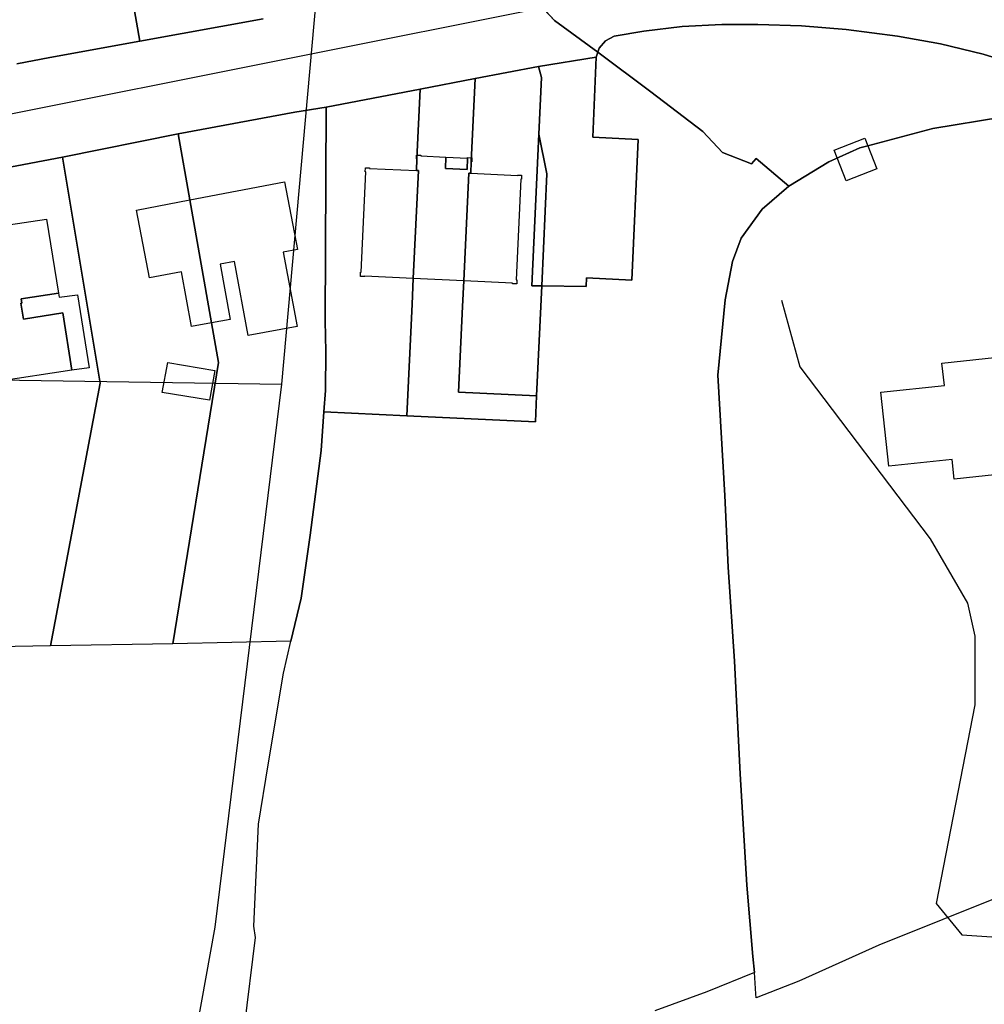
# Model space of a CAD drawing. Extents: x 577960 to 582939, y 6017202 to 6023066.
# Tile 109 of 217: x 579446 to 579558, y 6021373 to 6021488. Entities that reach past the tile are written whole.
import ezdxf

# ---------------------------------------------------------------- set-up
doc = ezdxf.new("R2010")
doc.units = 0
doc.header["$MEASUREMENT"] = 0
doc.linetypes.add('D', pattern=[0])
for name, color, linetype in [('LI__FLUR', 7, 'D'), ('LI__GEB', 7, 'Continuous'), ('LI__STRASSE', 7, 'Continuous')]:
    doc.layers.add(name, color=color, linetype=linetype)

msp = doc.modelspace()

# ---------------------------------------------------------------- linework, layer by layer
at = {"layer": 'LI__FLUR', "color": 8, "linetype": 'D', "true_color": 0x808080}
for p, q in [((579502.453, 6021493.281), (579507.625, 6021487.57)), ((579507.625, 6021487.57), (579502.453, 6021493.281)), ((579458.314, 6021491.91), (579459.534, 6021485.203)), ((579459.534, 6021485.203), (579458.314, 6021491.91)), ((579459.534, 6021485.203), (579473.818, 6021487.791)), ((579473.818, 6021487.791), (579459.534, 6021485.203)), ((579507.625, 6021487.57), (579512.673, 6021483.922)), ((579512.673, 6021483.922), (579507.625, 6021487.57)), ((579518.011, 6021486.33), (579522.46, 6021486.88)), ((579522.46, 6021486.88), (579518.011, 6021486.33)), ((579522.46, 6021486.88), (579527.048, 6021487.12)), ((579527.048, 6021487.12), (579522.46, 6021486.88)), ((579527.048, 6021487.12), (579531.246, 6021487.14)), ((579531.246, 6021487.14), (579527.048, 6021487.12)), ((579531.246, 6021487.14), (579536.314, 6021486.95)), ((579536.314, 6021486.95), (579531.246, 6021487.14)), ((579536.314, 6021486.95), (579541.482, 6021486.55)), ((579541.482, 6021486.55), (579536.314, 6021486.95)), ((579541.482, 6021486.55), (579547.44, 6021485.78)), ((579547.44, 6021485.78), (579541.482, 6021486.55)), ((579513.553, 6021485.241), (579514.543, 6021485.761)), ((579514.543, 6021485.761), (579513.553, 6021485.241)), ((579514.543, 6021485.761), (579518.011, 6021486.33)), ((579518.011, 6021486.33), (579514.543, 6021485.761)), ((579547.44, 6021485.78), (579552.418, 6021484.88)), ((579552.418, 6021484.88), (579547.44, 6021485.78)), ((579459.534, 6021485.203), (579449.068, 6021483.304)), ((579449.068, 6021483.304), (579459.534, 6021485.203)), ((579512.673, 6021483.922), (579512.813, 6021484.371)), ((579512.813, 6021484.371), (579512.673, 6021483.922)), ((579512.813, 6021484.371), (579513.553, 6021485.241)), ((579513.553, 6021485.241), (579512.813, 6021484.371)), ((579552.418, 6021484.88), (579557.386, 6021483.67)), ((579557.386, 6021483.67), (579552.418, 6021484.88)), ((579449.068, 6021483.304), (579445.259, 6021482.564)), ((579445.259, 6021482.564), (579449.068, 6021483.304)), ((579505.776, 6021482.262), (579512.483, 6021483.342)), ((579512.483, 6021483.342), (579505.776, 6021482.262)), ((579512.483, 6021483.342), (579512.093, 6021474.046)), ((579512.093, 6021474.046), (579512.483, 6021483.342)), ((579512.673, 6021483.922), (579512.483, 6021483.342)), ((579512.483, 6021483.342), (579512.673, 6021483.922)), ((579518.831, 6021479.303), (579512.673, 6021483.922)), ((579512.673, 6021483.922), (579518.831, 6021479.303)), ((579557.386, 6021483.67), (579562.004, 6021482.241)), ((579562.004, 6021482.241), (579557.386, 6021483.67)), ((579505.776, 6021482.262), (579498.429, 6021480.843)), ((579498.429, 6021480.843), (579505.776, 6021482.262)), ((579506.116, 6021480.983), (579505.776, 6021482.262)), ((579505.776, 6021482.262), (579506.116, 6021480.983)), ((579492.051, 6021479.614), (579498.429, 6021480.843)), ((579498.429, 6021480.843), (579492.051, 6021479.614)), ((579498.429, 6021480.843), (579497.979, 6021471.197)), ((579497.979, 6021471.197), (579498.429, 6021480.843)), ((579505.816, 6021474.406), (579506.116, 6021480.983)), ((579506.116, 6021480.983), (579505.816, 6021474.406)), ((579481.155, 6021477.515), (579492.051, 6021479.614)), ((579492.051, 6021479.614), (579481.155, 6021477.515)), ((579492.051, 6021479.614), (579491.671, 6021471.517)), ((579491.671, 6021471.517), (579492.051, 6021479.614)), ((579524.869, 6021474.725), (579518.831, 6021479.303)), ((579518.831, 6021479.303), (579524.869, 6021474.725)), ((579477.497, 6021476.935), (579481.155, 6021477.515)), ((579481.155, 6021477.515), (579477.497, 6021476.935)), ((579481.155, 6021477.515), (579481.015, 6021452.735)), ((579481.015, 6021452.735), (579481.155, 6021477.515)), ((579463.952, 6021474.417), (579477.497, 6021476.935)), ((579477.497, 6021476.935), (579463.952, 6021474.417)), ((579559.555, 6021476.373), (579551.558, 6021475.044)), ((579551.558, 6021475.044), (579559.555, 6021476.373)), ((579551.558, 6021475.044), (579543.98, 6021473.04)), ((579543.98, 6021473.04), (579551.558, 6021475.044)), ((579450.537, 6021471.728), (579463.952, 6021474.417)), ((579463.952, 6021474.417), (579450.537, 6021471.728)), ((579465.301, 6021466.76), (579463.952, 6021474.417)), ((579463.952, 6021474.417), (579465.301, 6021466.76)), ((579504.996, 6021456.793), (579505.816, 6021474.406)), ((579505.816, 6021474.406), (579504.996, 6021456.793)), ((579506.765, 6021469.807), (579505.816, 6021474.406)), ((579505.816, 6021474.406), (579506.765, 6021469.807)), ((579512.093, 6021474.046), (579517.331, 6021473.765)), ((579517.331, 6021473.765), (579512.093, 6021474.046)), ((579527.148, 6021472.256), (579524.869, 6021474.725)), ((579524.869, 6021474.725), (579527.148, 6021472.256)), ((579517.331, 6021473.765), (579516.601, 6021457.472)), ((579516.601, 6021457.472), (579517.331, 6021473.765)), ((579543.052, 6021472.795), (579539.473, 6021471.186)), ((579539.473, 6021471.186), (579543.052, 6021472.795)), ((579543.98, 6021473.04), (579543.052, 6021472.795)), ((579543.052, 6021472.795), (579543.98, 6021473.04)), ((579450.537, 6021471.728), (579438.392, 6021469.41)), ((579438.392, 6021469.41), (579450.537, 6021471.728)), ((579454.915, 6021445.489), (579450.537, 6021471.728)), ((579450.537, 6021471.728), (579454.915, 6021445.489)), ((579530.516, 6021470.966), (579527.148, 6021472.256)), ((579527.148, 6021472.256), (579530.516, 6021470.966)), ((579491.671, 6021471.517), (579491.611, 6021470.178)), ((579491.611, 6021470.178), (579491.671, 6021471.517)), ((579497.979, 6021471.197), (579497.919, 6021469.878)), ((579497.919, 6021469.878), (579497.979, 6021471.197)), ((579531.036, 6021471.576), (579530.516, 6021470.966)), ((579530.516, 6021470.966), (579531.036, 6021471.576)), ((579534.815, 6021468.357), (579531.036, 6021471.576)), ((579531.036, 6021471.576), (579534.815, 6021468.357)), ((579539.473, 6021471.186), (579534.815, 6021468.357)), ((579534.815, 6021468.357), (579539.473, 6021471.186)), ((579491.841, 6021470.168), (579491.251, 6021457.663)), ((579491.251, 6021457.663), (579491.841, 6021470.168)), ((579491.611, 6021470.178), (579491.841, 6021470.168)), ((579491.841, 6021470.168), (579491.611, 6021470.178)), ((579497.689, 6021469.888), (579497.099, 6021457.383)), ((579497.099, 6021457.383), (579497.689, 6021469.888)), ((579497.919, 6021469.878), (579497.689, 6021469.888)), ((579497.689, 6021469.888), (579497.919, 6021469.878)), ((579506.155, 6021456.783), (579506.765, 6021469.807)), ((579506.765, 6021469.807), (579506.155, 6021456.783)), ((579531.756, 6021465.708), (579534.815, 6021468.357)), ((579534.815, 6021468.357), (579531.756, 6021465.708)), ((579467.83, 6021452.506), (579465.301, 6021466.76)), ((579465.301, 6021466.76), (579467.83, 6021452.506)), ((579529.287, 6021462.33), (579531.756, 6021465.708)), ((579531.756, 6021465.708), (579529.287, 6021462.33)), ((579528.297, 6021459.631), (579529.287, 6021462.33)), ((579529.287, 6021462.33), (579528.297, 6021459.631)), ((579527.437, 6021455.183), (579528.297, 6021459.631)), ((579528.297, 6021459.631), (579527.437, 6021455.183)), ((579491.251, 6021457.663), (579491.111, 6021454.654)), ((579491.111, 6021454.654), (579491.251, 6021457.663)), ((579497.099, 6021457.383), (579496.959, 6021454.384)), ((579496.959, 6021454.384), (579497.099, 6021457.383)), ((579506.155, 6021456.783), (579504.996, 6021456.793)), ((579504.996, 6021456.793), (579506.155, 6021456.783)), ((579506.155, 6021456.783), (579505.555, 6021444.018)), ((579505.555, 6021444.018), (579506.155, 6021456.783)), ((579511.303, 6021456.723), (579506.155, 6021456.783)), ((579506.155, 6021456.783), (579511.303, 6021456.723)), ((579511.333, 6021457.722), (579511.303, 6021456.723)), ((579511.303, 6021456.723), (579511.333, 6021457.722)), ((579516.601, 6021457.472), (579511.333, 6021457.722)), ((579511.333, 6021457.722), (579516.601, 6021457.472)), ((579491.111, 6021454.654), (579490.501, 6021441.729)), ((579490.501, 6021441.729), (579491.111, 6021454.654)), ((579526.587, 6021446.426), (579527.437, 6021455.183)), ((579527.437, 6021455.183), (579526.587, 6021446.426)), ((579496.959, 6021454.384), (579496.499, 6021444.448)), ((579496.499, 6021444.448), (579496.959, 6021454.384)), ((579468.65, 6021447.897), (579467.83, 6021452.506)), ((579467.83, 6021452.506), (579468.65, 6021447.897)), ((579481.015, 6021452.735), (579481.115, 6021449.196)), ((579481.115, 6021449.196), (579481.015, 6021452.735)), ((579481.115, 6021449.196), (579481.065, 6021444.668)), ((579481.065, 6021444.668), (579481.115, 6021449.196)), ((579463.361, 6021415.261), (579468.65, 6021447.897)), ((579468.65, 6021447.897), (579463.361, 6021415.261)), ((579449.136, 6021415.041), (579454.915, 6021445.489)), ((579454.915, 6021445.489), (579449.136, 6021415.041)), ((579527.387, 6021432.482), (579526.587, 6021446.426)), ((579526.587, 6021446.426), (579527.387, 6021432.482)), ((579481.065, 6021444.668), (579480.885, 6021442.179)), ((579480.885, 6021442.179), (579481.065, 6021444.668)), ((579496.499, 6021444.448), (579505.555, 6021444.018)), ((579505.555, 6021444.018), (579496.499, 6021444.448)), ((579505.555, 6021444.018), (579505.415, 6021441.029)), ((579505.415, 6021441.029), (579505.555, 6021444.018)), ((579480.885, 6021442.179), (579480.565, 6021437.691)), ((579480.565, 6021437.691), (579480.885, 6021442.179)), ((579490.501, 6021441.729), (579480.885, 6021442.179)), ((579480.885, 6021442.179), (579490.501, 6021441.729)), ((579505.415, 6021441.029), (579490.501, 6021441.729)), ((579490.501, 6021441.729), (579505.415, 6021441.029)), ((579480.565, 6021437.691), (579479.295, 6021427.855)), ((579479.295, 6021427.855), (579480.565, 6021437.691)), ((579527.797, 6021424.155), (579527.387, 6021432.482)), ((579527.387, 6021432.482), (579527.797, 6021424.155)), ((579479.295, 6021427.855), (579478.255, 6021420.548)), ((579478.255, 6021420.548), (579479.295, 6021427.855)), ((579528.526, 6021413.249), (579527.797, 6021424.155)), ((579527.797, 6021424.155), (579528.526, 6021413.249)), ((579478.255, 6021420.548), (579477.026, 6021415.56)), ((579477.026, 6021415.56), (579478.255, 6021420.548)), ((579449.136, 6021415.041), (579433.792, 6021414.722)), ((579463.361, 6021415.261), (579449.136, 6021415.041)), ((579477.026, 6021415.56), (579463.361, 6021415.261)), ((579476.206, 6021411.842), (579477.026, 6021415.56)), ((579529.186, 6021400.185), (579528.526, 6021413.249)), ((579528.526, 6021413.249), (579529.186, 6021400.185)), ((579474.397, 6021401.206), (579476.206, 6021411.842)), ((579473.287, 6021394.339), (579474.397, 6021401.206)), ((579529.975, 6021387.26), (579529.186, 6021400.185)), ((579529.186, 6021400.185), (579529.975, 6021387.26)), ((579472.737, 6021382.474), (579473.287, 6021394.339)), ((579567.051, 6021389.058), (579545.259, 6021380.282)), ((579530.655, 6021378.983), (579529.975, 6021387.26)), ((579529.975, 6021387.26), (579530.655, 6021378.983)), ((579472.947, 6021381.194), (579472.737, 6021382.474)), ((579471.637, 6021370.668), (579472.947, 6021381.194)), ((579545.259, 6021380.282), (579535.983, 6021376.124)), ((579530.855, 6021377.124), (579530.655, 6021378.983)), ((579530.655, 6021378.983), (579530.855, 6021377.124)), ((579530.855, 6021377.124), (579525.307, 6021374.885)), ((579530.995, 6021374.635), (579530.855, 6021377.124)), ((579535.983, 6021376.124), (579531.025, 6021374.185)), ((579525.307, 6021374.885), (579519.269, 6021372.666)), ((579531.025, 6021374.185), (579530.995, 6021374.635))]:
    msp.add_line(p, q, dxfattribs=at)
at = {"layer": 'LI__GEB', "color": 5, "linetype": 'D', "true_color": 0x0000ff}
for p, q in [((579540.093, 6021472.535), (579543.641, 6021473.925)), ((579543.641, 6021473.925), (579545.041, 6021470.356)), ((579491.611, 6021471.517), (579491.621, 6021471.967)), ((579491.621, 6021471.967), (579492.111, 6021471.947)), ((579492.111, 6021471.947), (579492.111, 6021471.887)), ((579492.111, 6021471.887), (579495.03, 6021471.747)), ((579495.03, 6021471.747), (579494.97, 6021470.418)), ((579497.489, 6021470.297), (579497.559, 6021471.627)), ((579497.559, 6021471.627), (579497.559, 6021471.687)), ((579497.559, 6021471.687), (579498.049, 6021471.657)), ((579498.049, 6021471.657), (579498.029, 6021471.197)), ((579541.492, 6021468.967), (579540.093, 6021472.535)), ((579485.673, 6021470.018), (579485.693, 6021470.498)), ((579485.693, 6021470.498), (579486.173, 6021470.478)), ((579486.173, 6021470.478), (579486.173, 6021470.408)), ((579491.611, 6021470.178), (579491.671, 6021471.517)), ((579491.671, 6021471.517), (579491.611, 6021471.517)), ((579497.979, 6021471.197), (579497.919, 6021469.878)), ((579498.029, 6021471.197), (579497.979, 6021471.197)), ((579485.203, 6021458.393), (579485.743, 6021470.018)), ((579485.743, 6021470.018), (579485.673, 6021470.018)), ((579486.173, 6021470.408), (579491.611, 6021470.178)), ((579491.841, 6021470.168), (579491.251, 6021457.663)), ((579491.251, 6021457.663), (579491.841, 6021470.168)), ((579491.611, 6021470.178), (579491.841, 6021470.168)), ((579491.841, 6021470.168), (579491.611, 6021470.178)), ((579494.97, 6021470.418), (579497.489, 6021470.297)), ((579497.689, 6021469.888), (579497.099, 6021457.383)), ((579497.099, 6021457.383), (579497.689, 6021469.888)), ((579497.919, 6021469.878), (579497.689, 6021469.888)), ((579497.689, 6021469.888), (579497.919, 6021469.878)), ((579497.919, 6021469.878), (579503.347, 6021469.588)), ((579503.347, 6021469.588), (579503.347, 6021469.658)), ((579503.347, 6021469.658), (579503.827, 6021469.638)), ((579503.827, 6021469.638), (579503.807, 6021469.158)), ((579545.041, 6021470.356), (579541.492, 6021468.967)), ((579465.301, 6021466.76), (579476.317, 6021468.869)), ((579476.317, 6021468.869), (579477.816, 6021461.022)), ((579503.737, 6021469.158), (579503.207, 6021457.502)), ((579503.807, 6021469.158), (579503.737, 6021469.158)), ((579459.144, 6021465.581), (579465.301, 6021466.76)), ((579465.301, 6021466.76), (579467.83, 6021452.506)), ((579467.83, 6021452.506), (579465.301, 6021466.76)), ((579460.623, 6021457.724), (579459.144, 6021465.581)), ((579444.289, 6021463.862), (579448.698, 6021464.551)), ((579448.698, 6021464.551), (579450.077, 6021455.965)), ((579477.816, 6021461.022), (579476.147, 6021460.702)), ((579476.147, 6021460.702), (579477.756, 6021452.095)), ((579470.499, 6021459.603), (579468.83, 6021459.293)), ((579468.83, 6021459.293), (579470.019, 6021452.905)), ((579472.098, 6021451.036), (579470.499, 6021459.603)), ((579464.351, 6021458.423), (579460.623, 6021457.724)), ((579465.521, 6021452.086), (579464.351, 6021458.423)), ((579485.113, 6021457.893), (579485.133, 6021458.393)), ((579485.613, 6021457.873), (579485.113, 6021457.893)), ((579485.133, 6021458.393), (579485.203, 6021458.393)), ((579491.251, 6021457.663), (579485.613, 6021457.933)), ((579485.613, 6021457.933), (579485.613, 6021457.873)), ((579497.099, 6021457.383), (579491.251, 6021457.663)), ((579502.767, 6021457.113), (579497.099, 6021457.383)), ((579502.767, 6021457.043), (579502.767, 6021457.113)), ((579503.257, 6021457.023), (579502.767, 6021457.043)), ((579503.207, 6021457.502), (579503.277, 6021457.502)), ((579503.277, 6021457.502), (579503.257, 6021457.023)), ((579450.077, 6021455.965), (579445.758, 6021455.275)), ((579445.818, 6021454.775), (579445.709, 6021454.775)), ((579445.709, 6021454.775), (579445.998, 6021452.936)), ((579445.758, 6021455.275), (579445.818, 6021454.775)), ((579445.998, 6021452.936), (579450.567, 6021453.656)), ((579450.567, 6021453.656), (579451.626, 6021446.998)), ((579467.83, 6021452.506), (579465.521, 6021452.086)), ((579470.019, 6021452.905), (579467.83, 6021452.506)), ((579477.756, 6021452.095), (579472.098, 6021451.036)), ((579552.597, 6021447.815), (579568.901, 6021449.574)), ((579462.122, 6021444.439), (579462.752, 6021447.918)), ((579462.752, 6021447.918), (579468.22, 6021446.978)), ((579552.877, 6021445.246), (579552.597, 6021447.815)), ((579451.626, 6021446.998), (579442.849, 6021445.659)), ((579468.22, 6021446.978), (579467.59, 6021443.529)), ((579467.59, 6021443.529), (579462.122, 6021444.439)), ((579545.51, 6021444.456), (579552.877, 6021445.246)), ((579546.43, 6021435.86), (579545.51, 6021444.456)), ((579583.426, 6021437.498), (579554.027, 6021434.35)), ((579553.777, 6021436.649), (579546.43, 6021435.86)), ((579554.027, 6021434.35), (579553.777, 6021436.649))]:
    msp.add_line(p, q, dxfattribs=at)
at = {"layer": 'LI__GEB', "color": 5, "linetype": 'D', "true_color": 0x0100ff}
for p, q in [((579494.97, 6021470.418), (579495.03, 6021471.747)), ((579495.03, 6021471.747), (579497.559, 6021471.627)), ((579497.559, 6021471.627), (579497.489, 6021470.297)), ((579497.489, 6021470.297), (579494.97, 6021470.418)), ((579445.758, 6021455.275), (579450.077, 6021455.965)), ((579450.077, 6021455.965), (579450.157, 6021455.475)), ((579450.157, 6021455.475), (579452.286, 6021455.765)), ((579452.286, 6021455.765), (579453.635, 6021447.278)), ((579445.998, 6021452.936), (579445.709, 6021454.775)), ((579445.709, 6021454.775), (579445.818, 6021454.775)), ((579445.818, 6021454.775), (579445.758, 6021455.275)), ((579450.567, 6021453.656), (579445.998, 6021452.936)), ((579451.626, 6021446.998), (579450.567, 6021453.656)), ((579453.635, 6021447.278), (579451.626, 6021446.998))]:
    msp.add_line(p, q, dxfattribs=at)
at = {"layer": 'LI__STRASSE', "color": 251, "linetype": 'D', "true_color": 0x646464}
for p, q in [((579476.007, 6021445.37), (579480.076, 6021490.812)), ((579533.967, 6021455.129), (579536.102, 6021447.41)), ((579536.102, 6021447.41), (579551.225, 6021427.439)), ((579418.439, 6021446.245), (579476.007, 6021445.37)), ((579468.249, 6021382.396), (579476.007, 6021445.37)), ((579551.225, 6021427.439), (579555.562, 6021419.98)), ((579555.562, 6021419.98), (579556.43, 6021416.163)), ((579556.43, 6021416.163), (579556.43, 6021408.183)), ((579556.43, 6021408.183), (579551.919, 6021385.111)), ((579551.919, 6021385.111), (579554.897, 6021381.493)), ((579465.23, 6021365.653), (579468.249, 6021382.396)), ((579554.897, 6021381.493), (579573.739, 6021380.273))]:
    msp.add_line(p, q, dxfattribs=at)
at = {"layer": 'LI__STRASSE', "color": 251, "linetype": 'D', "true_color": 0x656464}
msp.add_line((579429.175, 6021473.678), (579508.825, 6021489.579), dxfattribs=at)

doc.saveas('drawing.dxf')
